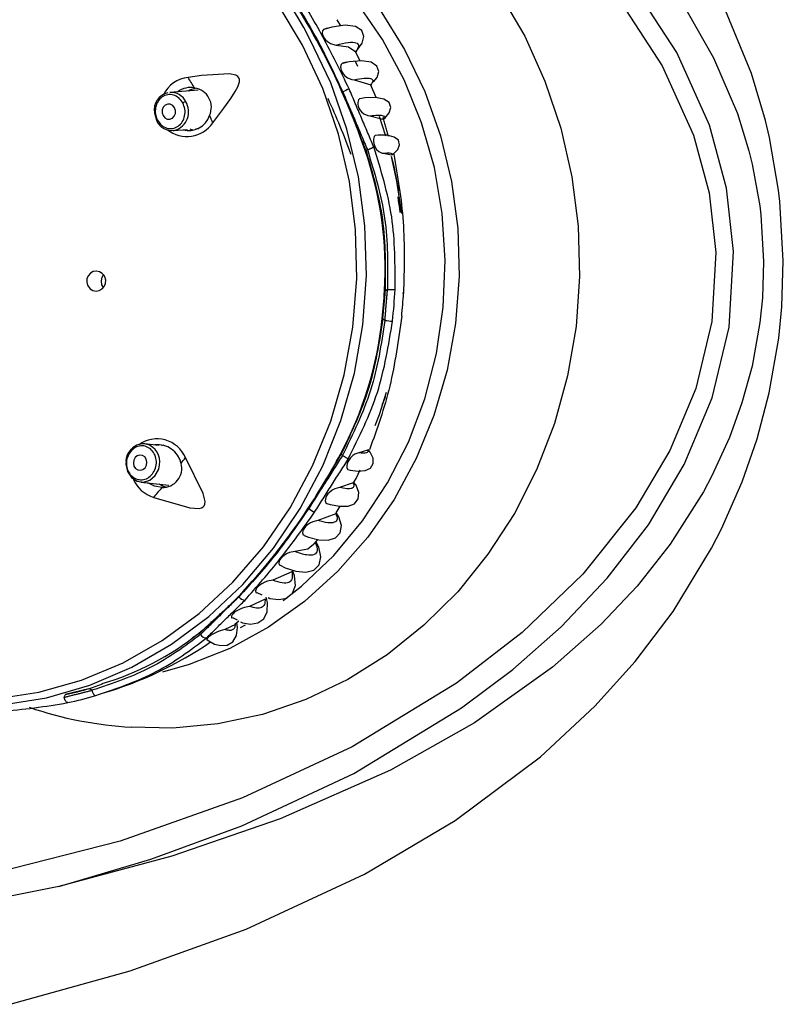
# Model space of a CAD drawing. Header units: millimetres. Extents: x 4904.09 to 4905.21, y 4759.5 to 4761.8.
# Tile 50 of 54: x 4904.9006 to 4904.9504, y 4760.8961 to 4760.9603. Entities that reach past the tile are written whole.
import ezdxf

# ---------------------------------------------------------------- set-up
doc = ezdxf.new("R2010")
doc.units = ezdxf.units.MM
doc.layers.add('SANINDUSA', color=3, linetype='Continuous')

msp = doc.modelspace()

# ---------------------------------------------------------------- linework, layer by layer
at = {"layer": 'SANINDUSA'}
for p, q in [((4904.948288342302, 4760.956780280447), (4904.946442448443, 4760.961263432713)), ((4904.920693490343, 4760.959748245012), (4904.920400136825, 4760.959654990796)), ((4904.921513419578, 4760.959902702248), (4904.921260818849, 4760.960294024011)), ((4904.922764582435, 4760.957617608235), (4904.922431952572, 4760.958247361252)), ((4904.922474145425, 4760.958192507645), (4904.92261090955, 4760.958372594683)), ((4904.922479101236, 4760.958205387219), (4904.922489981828, 4760.958179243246)), ((4904.945820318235, 4760.957821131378), (4904.947372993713, 4760.954187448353)), ((4904.921948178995, 4760.957528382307), (4904.921624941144, 4760.957448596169)), ((4904.949193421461, 4760.953727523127), (4904.948288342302, 4760.956780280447)), ((4904.922364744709, 4760.956383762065), (4904.923463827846, 4760.956053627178)), ((4904.923463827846, 4760.956053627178), (4904.923502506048, 4760.956023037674)), ((4904.923819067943, 4760.955217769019), (4904.9234706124, 4760.95603735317)), ((4904.91220265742, 4760.955708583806), (4904.910359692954, 4760.95555787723)), ((4904.923393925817, 4760.954023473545), (4904.92424878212, 4760.953812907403)), ((4904.947372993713, 4760.954187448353), (4904.948122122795, 4760.951746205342)), ((4904.949456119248, 4760.952618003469), (4904.949193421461, 4760.953727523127)), ((4904.910563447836, 4760.953066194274), (4904.911498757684, 4760.953142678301)), ((4904.912025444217, 4760.953185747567), (4904.912243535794, 4760.953203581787)), ((4904.950054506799, 4760.949185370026), (4904.949456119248, 4760.952618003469)), ((4904.923237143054, 4760.951819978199), (4904.923146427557, 4760.95176019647)), ((4904.924268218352, 4760.951585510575), (4904.924815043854, 4760.951483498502)), ((4904.948122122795, 4760.951746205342), (4904.948337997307, 4760.950864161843)), ((4904.948337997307, 4760.950864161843), (4904.948827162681, 4760.948148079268)), ((4904.950141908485, 4760.94844630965), (4904.950054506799, 4760.949185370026)), ((4904.950365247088, 4760.944577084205), (4904.950141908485, 4760.94844630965)), ((4904.948827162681, 4760.948148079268), (4904.948898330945, 4760.947565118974)), ((4904.948898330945, 4760.947565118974), (4904.949079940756, 4760.944518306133)), ((4904.949079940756, 4760.944518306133), (4904.949000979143, 4760.942143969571)), ((4904.950268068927, 4760.941560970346), (4904.950365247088, 4760.944577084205)), ((4904.924397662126, 4760.942609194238), (4904.924547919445, 4760.94270822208)), ((4904.949000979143, 4760.942143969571), (4904.948837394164, 4760.940536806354)), ((4904.950067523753, 4760.939525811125), (4904.950268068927, 4760.941560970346)), ((4904.924250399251, 4760.940806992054), (4904.924204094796, 4760.940805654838)), ((4904.924382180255, 4760.940679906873), (4904.924250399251, 4760.940806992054)), ((4904.948837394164, 4760.940536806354), (4904.948329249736, 4760.937704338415)), ((4904.949449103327, 4760.93595963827), (4904.950067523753, 4760.939525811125)), ((4904.946851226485, 4760.933032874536), (4904.945707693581, 4760.930531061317)), ((4904.90960454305, 4760.93252749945), (4904.908720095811, 4760.932621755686)), ((4904.908867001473, 4760.932594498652), (4904.908720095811, 4760.932621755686)), ((4904.909925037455, 4760.93253046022), (4904.909798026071, 4760.932506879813)), ((4904.923240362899, 4760.932214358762), (4904.922671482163, 4760.932044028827)), ((4904.921527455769, 4760.931947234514), (4904.921607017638, 4760.931870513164)), ((4904.945707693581, 4760.930531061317), (4904.945157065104, 4760.929496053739)), ((4904.908455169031, 4760.930135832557), (4904.910293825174, 4760.929939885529)), ((4904.922309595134, 4760.930082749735), (4904.921412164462, 4760.929769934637)), ((4904.946327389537, 4760.927078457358), (4904.947677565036, 4760.930149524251)), ((4904.945157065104, 4760.929496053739), (4904.942989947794, 4760.926080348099)), ((4904.921207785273, 4760.928126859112), (4904.921453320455, 4760.928551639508)), ((4904.921176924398, 4760.928068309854), (4904.920014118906, 4760.927614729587)), ((4904.945682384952, 4760.925816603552), (4904.946327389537, 4760.927078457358)), ((4904.919812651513, 4760.926136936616), (4904.919992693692, 4760.926389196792)), ((4904.943171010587, 4760.921689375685), (4904.945682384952, 4760.925816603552)), ((4904.918307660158, 4760.924282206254), (4904.917064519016, 4760.923722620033)), ((4904.916564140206, 4760.922501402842), (4904.915540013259, 4760.922021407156)), ((4904.916032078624, 4760.922922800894), (4904.916347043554, 4760.92277972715)), ((4904.914430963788, 4760.921287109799), (4904.914733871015, 4760.921134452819)), ((4904.914625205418, 4760.920846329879), (4904.913934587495, 4760.920515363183)), ((4904.914593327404, 4760.92086525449), (4904.914860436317, 4760.921070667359)), ((4904.914968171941, 4760.920637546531), (4904.915285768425, 4760.920812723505)), ((4904.93848918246, 4760.920869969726), (4904.935305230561, 4760.918044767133)), ((4904.912272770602, 4760.920263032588), (4904.91227025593, 4760.920267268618)), ((4904.912352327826, 4760.920186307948), (4904.912272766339, 4760.920263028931)), ((4904.905245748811, 4760.916716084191), (4904.905947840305, 4760.916965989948)), ((4904.903465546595, 4760.916091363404), (4904.903534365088, 4760.916268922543)), ((4904.905133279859, 4760.916671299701), (4904.905265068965, 4760.91654422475)), ((4904.934517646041, 4760.912210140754), (4904.938063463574, 4760.915505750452)), ((4904.924749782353, 4760.911344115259), (4904.91753795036, 4760.908159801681)), ((4904.915335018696, 4760.900969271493), (4904.923044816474, 4760.904555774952))]:
    msp.add_line(p, q, dxfattribs=at)
at = {"layer": 'SANINDUSA', "flags": 128}
for points in [[(4904.903104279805, 4760.90375267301), (4904.909119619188, 4760.905517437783), (4904.915047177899, 4760.907696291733), (4904.922357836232, 4760.911111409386), (4904.929380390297, 4760.915396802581), (4904.932712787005, 4760.917910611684), (4904.935865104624, 4760.920691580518), (4904.938874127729, 4760.923859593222), (4904.941567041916, 4760.927351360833), (4904.94390528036, 4760.931279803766), (4904.945723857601, 4760.935634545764), (4904.946829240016, 4760.940240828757), (4904.947119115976, 4760.945164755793), (4904.94665604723, 4760.949302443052), (4904.945545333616, 4760.953414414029), (4904.943420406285, 4760.958156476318), (4904.94054794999, 4760.962585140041), (4904.93809505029, 4760.965544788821), (4904.935418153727, 4760.9682602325), (4904.929400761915, 4760.97312575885), (4904.923994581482, 4760.976531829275), (4904.918299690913, 4760.979436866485), (4904.910812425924, 4760.982449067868), (4904.903074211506, 4760.984795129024)], [(4904.917741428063, 4760.9224028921), (4904.918939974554, 4760.923349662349), (4904.921043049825, 4760.925345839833), (4904.922921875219, 4760.927597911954), (4904.924551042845, 4760.930075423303), (4904.925908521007, 4760.932744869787), (4904.92697595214, 4760.935570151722), (4904.92773890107, 4760.938513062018), (4904.928187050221, 4760.941533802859), (4904.928314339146, 4760.94459152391), (4904.928119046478, 4760.947644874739), (4904.927603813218, 4760.950652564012), (4904.926775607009, 4760.953573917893), (4904.925645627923, 4760.956369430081), (4904.924229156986, 4760.959001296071), (4904.922545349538, 4760.961433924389), (4904.920616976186, 4760.96363441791), (4904.918470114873, 4760.965573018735), (4904.916133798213, 4760.967223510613), (4904.913639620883, 4760.968563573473), (4904.913378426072, 4760.968681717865)], [(4904.942208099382, 4760.963497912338), (4904.94410193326, 4760.96082813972), (4904.945820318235, 4760.957821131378)], [(4904.931890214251, 4760.961970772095), (4904.933494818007, 4760.959220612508), (4904.93482052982, 4760.956295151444), (4904.935851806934, 4760.953228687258), (4904.936576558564, 4760.950057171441), (4904.936986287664, 4760.946817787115), (4904.937076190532, 4760.9435485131), (4904.936845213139, 4760.940287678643), (4904.936296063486, 4760.93707351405), (4904.935435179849, 4760.933943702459), (4904.934272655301, 4760.930934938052), (4904.932822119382, 4760.928082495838), (4904.931100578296, 4760.925419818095), (4904.92912821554, 4760.922978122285), (4904.926928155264, 4760.92078603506), (4904.924526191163, 4760.918869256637), (4904.92195048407, 4760.91725025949), (4904.919231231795, 4760.915948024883), (4904.916400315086, 4760.914977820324), (4904.913490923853, 4760.914351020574), (4904.910537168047, 4760.914074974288), (4904.907857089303, 4760.914130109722)], [(4904.939779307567, 4760.961410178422), (4904.942457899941, 4760.957299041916), (4904.94450211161, 4760.952775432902), (4904.945526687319, 4760.949003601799), (4904.945974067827, 4760.945099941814), (4904.945708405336, 4760.940601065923), (4904.944669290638, 4760.936236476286), (4904.942971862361, 4760.932184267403), (4904.940746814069, 4760.928449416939), (4904.937292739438, 4760.924130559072), (4904.933336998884, 4760.920324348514), (4904.929046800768, 4760.917008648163), (4904.922253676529, 4760.912865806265), (4904.915098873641, 4760.909529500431), (4904.907104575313, 4760.906702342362), (4904.898900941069, 4760.90460538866), (4904.890569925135, 4760.903194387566), (4904.882193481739, 4760.902425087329), (4904.87526717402, 4760.902247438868)], [(4904.919013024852, 4760.958640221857), (4904.91741519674, 4760.961289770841)], [(4904.924066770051, 4760.960911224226), (4904.92565938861, 4760.958356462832), (4904.926977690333, 4760.955618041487), (4904.928004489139, 4760.952731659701), (4904.928726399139, 4760.949734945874), (4904.929134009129, 4760.946666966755), (4904.929222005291, 4760.943567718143), (4904.928989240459, 4760.940477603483), (4904.928438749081, 4760.937436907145), (4904.927577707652, 4760.934485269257), (4904.926417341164, 4760.931661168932), (4904.924972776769, 4760.929001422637), (4904.923262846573, 4760.926540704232), (4904.921309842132, 4760.924311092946), (4904.919139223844, 4760.922341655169), (4904.91677928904, 4760.920658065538), (4904.914260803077, 4760.919282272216), (4904.911616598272, 4760.918232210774), (4904.90986304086, 4760.917734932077)], [(4904.920617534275, 4760.959738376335), (4904.92036777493, 4760.959660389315), (4904.920308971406, 4760.95957484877), (4904.920286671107, 4760.959441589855), (4904.920303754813, 4760.959330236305), (4904.920354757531, 4760.959199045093), (4904.920423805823, 4760.959085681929), (4904.920501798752, 4760.958989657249), (4904.920630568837, 4760.958869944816), (4904.920824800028, 4760.958746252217), (4904.921117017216, 4760.95865486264), (4904.921207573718, 4760.958647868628)], [(4904.92261090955, 4760.958372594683), (4904.922904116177, 4760.958758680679), (4904.923000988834, 4760.959195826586), (4904.922865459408, 4760.95958466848), (4904.922457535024, 4760.959853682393), (4904.921790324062, 4760.959941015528), (4904.920921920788, 4760.959820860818), (4904.920693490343, 4760.959748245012)], [(4904.897943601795, 4760.915487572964), (4904.899415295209, 4760.915587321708), (4904.902310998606, 4760.916056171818), (4904.905140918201, 4760.916879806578), (4904.907869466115, 4760.918047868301), (4904.910462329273, 4760.919545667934), (4904.912886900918, 4760.921354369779), (4904.915112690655, 4760.923451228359), (4904.917111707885, 4760.925809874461), (4904.918858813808, 4760.928400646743), (4904.920332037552, 4760.931190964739), (4904.921512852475, 4760.934145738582), (4904.922386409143, 4760.937227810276), (4904.922941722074, 4760.940398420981), (4904.923171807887, 4760.943617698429), (4904.923073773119, 4760.946845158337), (4904.922648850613, 4760.950040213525), (4904.921902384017, 4760.953162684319), (4904.920843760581, 4760.956173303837), (4904.91948629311, 4760.959034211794)], [(4904.898947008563, 4760.915984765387), (4904.901803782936, 4760.91642358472), (4904.904598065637, 4760.917212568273), (4904.907294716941, 4760.918341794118), (4904.909859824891, 4760.919797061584), (4904.912261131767, 4760.921560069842), (4904.914468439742, 4760.923608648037), (4904.916453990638, 4760.92591703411), (4904.918192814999, 4760.928456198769), (4904.919663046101, 4760.931194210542), (4904.920846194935, 4760.934096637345), (4904.921727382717, 4760.937126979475), (4904.922295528, 4760.940247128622), (4904.922543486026, 4760.943417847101), (4904.922468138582, 4760.946599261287), (4904.922070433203, 4760.94975136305), (4904.921355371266, 4760.952834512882), (4904.92033194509, 4760.955809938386), (4904.919013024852, 4760.958640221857)], [(4904.921207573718, 4760.958647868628), (4904.922008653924, 4760.958529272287), (4904.922479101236, 4760.958205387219)], [(4904.9218631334, 4760.957526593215), (4904.921602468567, 4760.957458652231), (4904.921528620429, 4760.957371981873), (4904.921489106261, 4760.957229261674), (4904.921494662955, 4760.957118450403), (4904.921531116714, 4760.956985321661), (4904.92158802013, 4760.956867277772), (4904.921653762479, 4760.956769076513), (4904.921764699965, 4760.956646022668), (4904.921938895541, 4760.95651359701), (4904.922217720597, 4760.956402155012), (4904.922364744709, 4760.956383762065)], [(4904.923624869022, 4760.956237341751), (4904.923881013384, 4760.956527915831), (4904.923982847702, 4760.956920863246), (4904.92385911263, 4760.957275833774), (4904.923478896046, 4760.957527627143), (4904.922860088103, 4760.957626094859), (4904.922053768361, 4760.957554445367), (4904.921948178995, 4760.957528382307)], [(4904.922618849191, 4760.957251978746), (4904.922596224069, 4760.957301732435), (4904.922434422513, 4760.957588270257)], [(4904.913148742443, 4760.953564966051), (4904.913877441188, 4760.954521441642), (4904.914334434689, 4760.955164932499), (4904.914613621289, 4760.955604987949), (4904.91477653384, 4760.955913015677), (4904.914889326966, 4760.956250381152), (4904.914894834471, 4760.956389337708), (4904.914858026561, 4760.956512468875), (4904.914785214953, 4760.95660150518), (4904.91465103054, 4760.956680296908), (4904.914245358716, 4760.956761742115), (4904.912404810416, 4760.956650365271), (4904.911541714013, 4760.956533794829)], [(4904.911538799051, 4760.955654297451), (4904.911653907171, 4760.955733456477), (4904.912005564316, 4760.955830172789)], [(4904.924304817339, 4760.953828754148), (4904.924401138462, 4760.953903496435), (4904.924660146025, 4760.954226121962), (4904.924764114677, 4760.954572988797), (4904.924656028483, 4760.95489159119), (4904.924316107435, 4760.955122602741), (4904.92376888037, 4760.955227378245), (4904.92306117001, 4760.955198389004), (4904.92274703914, 4760.955140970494)], [(4904.910653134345, 4760.954552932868), (4904.910535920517, 4760.954697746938), (4904.91037996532, 4760.95478159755), (4904.910209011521, 4760.954791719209), (4904.910049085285, 4760.954726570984), (4904.909924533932, 4760.954596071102), (4904.909854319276, 4760.954420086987), (4904.909849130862, 4760.954225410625), (4904.90990975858, 4760.954041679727), (4904.910026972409, 4760.953896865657), (4904.910182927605, 4760.953813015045), (4904.910353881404, 4760.953802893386), (4904.91051380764, 4760.953868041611), (4904.910638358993, 4760.953998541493), (4904.910708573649, 4760.954174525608), (4904.910713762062, 4760.954369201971), (4904.910653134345, 4760.954552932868)], [(4904.92274428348, 4760.955156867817), (4904.922739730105, 4760.955155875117), (4904.922654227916, 4760.955064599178), (4904.922604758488, 4760.954900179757), (4904.922606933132, 4760.954786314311), (4904.922636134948, 4760.95465118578), (4904.922684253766, 4760.954530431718), (4904.922742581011, 4760.954427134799), (4904.922843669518, 4760.954296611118), (4904.923004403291, 4760.954157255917), (4904.923266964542, 4760.95404167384), (4904.923393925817, 4760.954023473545), (4904.923393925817, 4760.954023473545)], [(4904.909345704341, 4760.954220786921), (4904.909472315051, 4760.953744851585), (4904.909507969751, 4760.953681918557)], [(4904.924445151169, 4760.952690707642), (4904.924423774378, 4760.952761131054), (4904.924020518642, 4760.953983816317)], [(4904.92424878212, 4760.953812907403), (4904.924309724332, 4760.953802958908), (4904.924307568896, 4760.95382615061)], [(4904.910563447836, 4760.953066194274), (4904.910642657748, 4760.953076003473), (4904.910697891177, 4760.953086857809)], [(4904.91182674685, 4760.953107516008), (4904.911774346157, 4760.953111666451), (4904.911676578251, 4760.953157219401)], [(4904.923742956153, 4760.95275441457), (4904.923671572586, 4760.952668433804), (4904.923626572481, 4760.952510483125), (4904.923624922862, 4760.95238298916), (4904.923649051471, 4760.952232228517), (4904.923691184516, 4760.95209854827), (4904.923744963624, 4760.951981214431), (4904.923835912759, 4760.951839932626), (4904.923974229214, 4760.951700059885), (4904.924194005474, 4760.951596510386), (4904.924268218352, 4760.951585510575), (4904.924268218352, 4760.951585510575)], [(4904.924904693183, 4760.951535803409), (4904.924970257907, 4760.951576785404), (4904.925221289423, 4760.951840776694), (4904.92533575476, 4760.952142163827), (4904.925257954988, 4760.952428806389), (4904.924976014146, 4760.952644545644), (4904.924522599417, 4760.952757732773), (4904.923947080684, 4760.952767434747), (4904.923742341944, 4760.952742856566)], [(4904.925285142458, 4760.94914121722), (4904.92497984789, 4760.950730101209), (4904.924808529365, 4760.951363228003)], [(4904.925487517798, 4760.947659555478), (4904.92516267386, 4760.949773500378), (4904.924811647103, 4760.951363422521)], [(4904.924815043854, 4760.951483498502), (4904.924900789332, 4760.951501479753), (4904.92490546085, 4760.951534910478)], [(4904.9050164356, 4760.942911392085), (4904.905153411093, 4760.942745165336), (4904.905334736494, 4760.942635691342), (4904.905541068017, 4760.942594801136), (4904.905749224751, 4760.942627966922), (4904.905934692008, 4760.942731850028), (4904.906075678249, 4760.942894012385), (4904.906156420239, 4760.943095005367), (4904.906168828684, 4760.943311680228), (4904.906112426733, 4760.943520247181), (4904.906082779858, 4760.943577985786), (4904.905945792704, 4760.943744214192), (4904.905764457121, 4760.943853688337), (4904.905558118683, 4760.943894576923), (4904.905349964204, 4760.943861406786), (4904.905164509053, 4760.943757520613), (4904.90502353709, 4760.943595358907), (4904.904942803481, 4760.943394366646), (4904.904930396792, 4760.94317768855), (4904.904986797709, 4760.94296911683), (4904.9050164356, 4760.942911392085)], [(4904.905883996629, 4760.943257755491), (4904.905933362, 4760.943505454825), (4904.906016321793, 4760.943655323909)], [(4904.906019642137, 4760.942829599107), (4904.905924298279, 4760.943008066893), (4904.905883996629, 4760.943257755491)], [(4904.925475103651, 4760.940960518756), (4904.925477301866, 4760.940958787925), (4904.925476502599, 4760.940957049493), (4904.925471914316, 4760.940955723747)], [(4904.948329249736, 4760.937704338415), (4904.947669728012, 4760.935295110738), (4904.946851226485, 4760.933032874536)], [(4904.923747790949, 4760.933817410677), (4904.924019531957, 4760.934550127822), (4904.924491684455, 4760.936001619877)], [(4904.947677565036, 4760.930149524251), (4904.948652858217, 4760.932946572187), (4904.949449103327, 4760.93595963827)], [(4904.907864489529, 4760.932308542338), (4904.907829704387, 4760.932282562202), (4904.907745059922, 4760.932172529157)], [(4904.921963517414, 4760.930951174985), (4904.922113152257, 4760.930912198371), (4904.922632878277, 4760.930847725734), (4904.923085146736, 4760.930886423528), (4904.923430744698, 4760.931048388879), (4904.923618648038, 4760.931333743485), (4904.923613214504, 4760.931702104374), (4904.923424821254, 4760.932082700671), (4904.923319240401, 4760.932193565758)], [(4904.923325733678, 4760.932197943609), (4904.923329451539, 4760.932217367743), (4904.923275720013, 4760.932232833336), (4904.923240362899, 4760.932214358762)], [(4904.907494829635, 4760.931495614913), (4904.907487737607, 4760.931293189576), (4904.90758891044, 4760.930823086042), (4904.90784212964, 4760.930437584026), (4904.908208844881, 4760.930195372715), (4904.908633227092, 4760.930133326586), (4904.909050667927, 4760.930260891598), (4904.909397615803, 4760.930558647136), (4904.909621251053, 4760.930981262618), (4904.909680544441, 4760.931262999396)], [(4904.908734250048, 4760.931069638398), (4904.908823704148, 4760.93123868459), (4904.908850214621, 4760.931431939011), (4904.908809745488, 4760.931619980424), (4904.908708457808, 4760.93177418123), (4904.908561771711, 4760.931871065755), (4904.908392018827, 4760.931895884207), (4904.908225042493, 4760.931844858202), (4904.908086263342, 4760.931725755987), (4904.907996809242, 4760.931556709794), (4904.907970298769, 4760.931363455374), (4904.908010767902, 4760.931175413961), (4904.908112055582, 4760.931021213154), (4904.908258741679, 4760.93092432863), (4904.908428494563, 4760.930899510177), (4904.908595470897, 4760.930950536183), (4904.908734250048, 4760.931069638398)], [(4904.909302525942, 4760.929130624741), (4904.911657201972, 4760.928460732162), (4904.912266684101, 4760.928416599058), (4904.912425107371, 4760.928451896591), (4904.912530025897, 4760.928510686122), (4904.912596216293, 4760.92858801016), (4904.912633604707, 4760.928683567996), (4904.912644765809, 4760.928861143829), (4904.912514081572, 4760.929388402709), (4904.911364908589, 4760.931734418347)], [(4904.922671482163, 4760.932044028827), (4904.9224152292, 4760.931959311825), (4904.922279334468, 4760.931866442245), (4904.922125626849, 4760.931711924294), (4904.922037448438, 4760.931590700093), (4904.921959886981, 4760.931449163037), (4904.921912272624, 4760.931324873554), (4904.921887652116, 4760.931216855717), (4904.921884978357, 4760.931089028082), (4904.921932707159, 4760.930968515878), (4904.921964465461, 4760.930955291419)], [(4904.922294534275, 4760.930006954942), (4904.922497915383, 4760.930358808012), (4904.922758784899, 4760.930927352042)], [(4904.909843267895, 4760.929779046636), (4904.909343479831, 4760.929858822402), (4904.908912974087, 4760.930087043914)], [(4904.909634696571, 4760.930010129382), (4904.909904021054, 4760.929859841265), (4904.910119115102, 4760.929822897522)], [(4904.921412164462, 4760.929769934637), (4904.921110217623, 4760.929694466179), (4904.920945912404, 4760.929607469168), (4904.920757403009, 4760.929457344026), (4904.920663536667, 4760.929353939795), (4904.920578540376, 4760.929230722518), (4904.920524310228, 4760.929119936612), (4904.920494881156, 4760.929024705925), (4904.920484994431, 4760.928904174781), (4904.920527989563, 4760.928777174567), (4904.920588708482, 4760.928744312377)], [(4904.920586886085, 4760.928737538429), (4904.920806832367, 4760.928666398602), (4904.921430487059, 4760.928551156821), (4904.921972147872, 4760.928562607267), (4904.92239286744, 4760.928721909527), (4904.922641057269, 4760.929032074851), (4904.922676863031, 4760.929455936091), (4904.922500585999, 4760.929923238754), (4904.92235814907, 4760.930108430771)], [(4904.920014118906, 4760.927614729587), (4904.91967796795, 4760.927544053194), (4904.919516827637, 4760.927470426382), (4904.919333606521, 4760.927349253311), (4904.919226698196, 4760.92725354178), (4904.919126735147, 4760.92713616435), (4904.919061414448, 4760.927029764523), (4904.919024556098, 4760.926939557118), (4904.919005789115, 4760.926824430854), (4904.919039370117, 4760.926698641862), (4904.919104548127, 4760.926657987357)], [(4904.919103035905, 4760.926653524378), (4904.919391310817, 4760.926538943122), (4904.920077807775, 4760.926368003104), (4904.920682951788, 4760.926345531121), (4904.921163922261, 4760.92649653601), (4904.921464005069, 4760.926828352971), (4904.921537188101, 4760.927306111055), (4904.921375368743, 4760.927858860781), (4904.921202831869, 4760.928127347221)], [(4904.921215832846, 4760.928122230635), (4904.921215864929, 4760.928122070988), (4904.921176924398, 4760.928068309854)], [(4904.917535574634, 4760.924705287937), (4904.917866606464, 4760.924544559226), (4904.918574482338, 4760.924315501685), (4904.919215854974, 4760.924250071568), (4904.919743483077, 4760.924380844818), (4904.920093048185, 4760.924723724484), (4904.920208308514, 4760.925248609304), (4904.920069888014, 4760.925883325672), (4904.919873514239, 4760.926245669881)], [(4904.91986103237, 4760.926167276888), (4904.919350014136, 4760.925755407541), (4904.918506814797, 4760.925592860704)], [(4904.942989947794, 4760.926080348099), (4904.940826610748, 4760.923345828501), (4904.93848918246, 4760.920869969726)], [(4904.918506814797, 4760.925592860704), (4904.918162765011, 4760.925527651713), (4904.91800369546, 4760.925460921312), (4904.917823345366, 4760.92535415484), (4904.91770635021, 4760.925261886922), (4904.917596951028, 4760.925149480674), (4904.917525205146, 4760.925049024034), (4904.917482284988, 4760.924961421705), (4904.917458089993, 4760.924848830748), (4904.917491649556, 4760.92472851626), (4904.917535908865, 4760.924705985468)], [(4904.916754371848, 4760.922594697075), (4904.91686401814, 4760.922544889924), (4904.917455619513, 4760.922462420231), (4904.917972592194, 4760.922563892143), (4904.918354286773, 4760.922874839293), (4904.918538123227, 4760.923379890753), (4904.918488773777, 4760.924018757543), (4904.91834311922, 4760.924394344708)], [(4904.917064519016, 4760.923722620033), (4904.916717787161, 4760.923659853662), (4904.916545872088, 4760.923597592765), (4904.916344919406, 4760.92349514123), (4904.916223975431, 4760.923413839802), (4904.916106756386, 4760.923313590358), (4904.916025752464, 4760.923222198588), (4904.915975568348, 4760.92314434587), (4904.915939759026, 4760.923044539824), (4904.915954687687, 4760.92293509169), (4904.916020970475, 4760.922895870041)], [(4904.914967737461, 4760.921016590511), (4904.915095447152, 4760.920952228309), (4904.915615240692, 4760.920862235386), (4904.916094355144, 4760.920937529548), (4904.916477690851, 4760.921209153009), (4904.916702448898, 4760.921672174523), (4904.916725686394, 4760.922277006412), (4904.916631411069, 4760.922633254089)], [(4904.915540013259, 4760.922021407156), (4904.91521515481, 4760.921953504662), (4904.915026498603, 4760.921888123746), (4904.914796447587, 4760.921778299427), (4904.914674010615, 4760.921702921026), (4904.914554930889, 4760.921612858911), (4904.914470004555, 4760.921531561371), (4904.914414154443, 4760.92146146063), (4904.914370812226, 4760.921372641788), (4904.914378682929, 4760.921279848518), (4904.914418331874, 4760.921263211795)], [(4904.938063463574, 4760.915505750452), (4904.940705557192, 4760.918433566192), (4904.943171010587, 4760.921689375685)], [(4904.912787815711, 4760.919837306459), (4904.913260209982, 4760.919559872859), (4904.91368222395, 4760.919460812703), (4904.914098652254, 4760.919500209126), (4904.914459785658, 4760.919716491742), (4904.914701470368, 4760.920115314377), (4904.914773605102, 4760.920653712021), (4904.914718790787, 4760.920964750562)], [(4904.913934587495, 4760.920515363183), (4904.913637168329, 4760.920430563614), (4904.913462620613, 4760.920364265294), (4904.91324671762, 4760.920262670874), (4904.913110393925, 4760.920185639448), (4904.91297696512, 4760.920097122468), (4904.912880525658, 4760.920020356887), (4904.912813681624, 4760.919954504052), (4904.912761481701, 4760.919878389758), (4904.91276373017, 4760.919811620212), (4904.912769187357, 4760.91981093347)], [(4904.935305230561, 4760.918044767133), (4904.930231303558, 4760.914430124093), (4904.924749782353, 4760.911344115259)], [(4904.903530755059, 4760.916285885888), (4904.905076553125, 4760.91665585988), (4904.905245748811, 4760.916716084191)], [(4904.903693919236, 4760.915739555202), (4904.903662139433, 4760.915739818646), (4904.903628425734, 4760.915755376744), (4904.903594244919, 4760.915785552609), (4904.903561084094, 4760.915829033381), (4904.903530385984, 4760.915883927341), (4904.903503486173, 4760.915947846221), (4904.903481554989, 4760.916018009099), (4904.903465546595, 4760.916091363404)], [(4904.923044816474, 4760.904555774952), (4904.928964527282, 4760.908059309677), (4904.934517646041, 4760.912210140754)], [(4904.91753795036, 4760.908159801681), (4904.91046960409, 4760.905727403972), (4904.903104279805, 4760.90375267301)], [(4904.903104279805, 4760.90375267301), (4904.895126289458, 4760.902149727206), (4904.887026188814, 4760.901365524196), (4904.883023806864, 4760.901288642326), (4904.880225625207, 4760.901375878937), (4904.877552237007, 4760.901607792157), (4904.876313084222, 4760.901806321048), (4904.875600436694, 4760.901998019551), (4904.875323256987, 4760.902146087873), (4904.875292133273, 4760.9021802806), (4904.875270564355, 4760.902223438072), (4904.87526717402, 4760.902247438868)], [(4904.899933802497, 4760.896058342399), (4904.907768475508, 4760.89824900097), (4904.915335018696, 4760.900969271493)]]:
    msp.add_lwpolyline(points, dxfattribs=at)
at = {"layer": 'SANINDUSA'}
for centre, radius, start, end in [((4904.896523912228, 4760.947302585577), 0.02578569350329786, 27.06277752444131, 86.84168973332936), ((4904.878762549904, 4760.936662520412), 0.04681587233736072, 23.85354449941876, 32.99986405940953), ((4904.911766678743, 4760.954508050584), 0.002038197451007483, 96.33689594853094, 153.8488875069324), ((4904.897378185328, 4760.947223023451), 0.01694980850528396, 30.56442188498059, 33.31998048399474), ((4904.911680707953, 4760.954534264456), 0.001340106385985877, 77.40395878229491, 127.3623392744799), ((4904.910462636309, 4760.954418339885), 0.001134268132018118, 102.2476936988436, 190.0302317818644), ((4904.910415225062, 4760.954472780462), 0.00108651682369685, 26.11881626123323, 92.92967608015), ((4904.9117807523, 4760.954580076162), 0.001276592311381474, 335.5126396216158, 81.34076887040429), ((4904.877319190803, 4760.935858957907), 0.04846113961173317, 19.15727205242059, 24.03234366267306), ((4904.924389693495, 4760.949994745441), 0.006240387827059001, 112.0292247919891, 116.2264348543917), ((4904.910300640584, 4760.954295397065), 0.0012721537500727, 288.1958542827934, 31.02614367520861), ((4904.911505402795, 4760.954384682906), 0.0005778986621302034, 101.4391220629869, 122.6753569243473), ((4904.868346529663, 4760.931348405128), 0.05748603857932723, 20.51670388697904, 24.46041994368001), ((4904.911576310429, 4760.954508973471), 0.001440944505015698, 254.8364462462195, 341.4657474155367), ((4904.908903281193, 4760.952050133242), 0.004507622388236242, 19.63702562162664, 26.35115864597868), ((4904.909562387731, 4760.953686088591), 5.44392731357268e-05, 107.8956137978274, 190.5281720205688), ((4904.91044279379, 4760.954100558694), 0.001024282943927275, 204.1241591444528, 278.6171704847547), ((4904.911463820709, 4760.954727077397), 0.002046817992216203, 231.8156128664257, 325.4054909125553), ((4904.900375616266, 4760.943984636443), 0.02401525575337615, 356.7151310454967, 18.89616821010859), ((4904.892977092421, 4760.94426476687), 0.03141800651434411, 353.6789390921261, 356.9782278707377), ((4904.893035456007, 4760.944264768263), 0.03140587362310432, 353.6789390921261, 356.9782279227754), ((4904.893102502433, 4760.944264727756), 0.03197587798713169, 353.482230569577, 357.1749364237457), ((4904.894117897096, 4760.944264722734), 0.0315281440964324, 353.9754943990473, 356.6816726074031), ((4904.899886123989, 4760.943438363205), 0.02446006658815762, 331.9708430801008, 353.8211183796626), ((4904.925005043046, 4760.944788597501), 0.004155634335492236, 261.3798000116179, 268.1613658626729), ((4904.909517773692, 4760.930940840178), 0.002010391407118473, 23.24964354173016, 125.7963571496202), ((4904.90866379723, 4760.931405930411), 0.001196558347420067, 140.1582202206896, 175.5956981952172), ((4904.908600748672, 4760.931610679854), 0.001014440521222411, 74.50869873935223, 136.5336503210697), ((4904.908500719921, 4760.931456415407), 0.001195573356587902, 350.6899579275, 72.15970962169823), ((4904.909578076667, 4760.931021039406), 0.00154491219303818, 12.29379776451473, 97.64441688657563), ((4904.904978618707, 4760.936049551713), 0.007707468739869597, 322.4291961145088, 325.9536151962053), ((4904.881611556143, 4760.953375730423), 0.04526133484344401, 326.506643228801, 331.7376667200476), ((4904.909875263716, 4760.931031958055), 0.001253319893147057, 268.5371456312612, 14.69958960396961), ((4904.90990819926, 4760.931152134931), 0.002110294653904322, 202.0046236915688, 253.3210332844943), ((4904.875008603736, 4760.958279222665), 0.04500793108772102, 319.6366622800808, 320.7114925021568), ((4904.885213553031, 4760.950757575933), 0.04081311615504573, 316.4553807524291, 326.7813543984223), ((4904.920764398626, 4760.930150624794), 0.002212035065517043, 232.2478150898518, 243.9356550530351), ((4904.894524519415, 4760.94196488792), 0.02800675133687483, 309.1851271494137, 316.3710355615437), ((4904.915304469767, 4760.9229668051), 0.0005573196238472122, 215.3516497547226, 263.151283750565), ((4904.900784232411, 4760.934535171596), 0.01829353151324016, 286.3748432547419, 308.6913474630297), ((4904.912721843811, 4760.920383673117), 0.0004189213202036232, 208.107481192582, 272.7084736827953), ((4904.898941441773, 4760.940196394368), 0.02485501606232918, 286.3733637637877, 304.474821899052), ((4904.898526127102, 4760.939547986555), 0.02381170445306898, 282.1415002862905, 286.109562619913), ((4904.898692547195, 4760.93946262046), 0.0242445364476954, 281.9049442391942, 286.3461186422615), ((4904.909225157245, 4760.939104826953), 0.02500042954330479, 251.2258037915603, 266.841903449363)]:
    msp.add_arc(centre, radius, start, end, dxfattribs=at)
for points, knots in [([(4904.922049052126, 4760.955779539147), (4904.921488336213, 4760.956931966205), (4904.920366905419, 4760.959236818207), (4904.919122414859, 4760.96130277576), (4904.918500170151, 4760.962335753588)], [0, 0, 0, 0, 0.5000004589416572, 1, 1, 1, 1]), ([(4904.918079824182, 4760.96215529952), (4904.91871879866, 4760.96113153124), (4904.9199967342, 4760.959084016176), (4904.92108619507, 4760.956758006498), (4904.921630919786, 4760.955595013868)], [0, 0, 0, 0, 0.5000052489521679, 1, 1, 1, 1]), ([(4904.921207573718, 4760.958647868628), (4904.921487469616, 4760.958716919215), (4904.922045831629, 4760.958854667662), (4904.922537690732, 4760.958822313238), (4904.922729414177, 4760.958618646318), (4904.922562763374, 4760.958343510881), (4904.922479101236, 4760.958205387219)], [0, 0, 0, 0, 0.2501380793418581, 0.4989983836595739, 0.7484868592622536, 1, 1, 1, 1]), ([(4904.922364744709, 4760.956383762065), (4904.922600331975, 4760.956426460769), (4904.923070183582, 4760.956511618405), (4904.923482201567, 4760.956480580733), (4904.923652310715, 4760.956337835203), (4904.923526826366, 4760.956148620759), (4904.923463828, 4760.956053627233)], [0, 0, 0, 0, 0.2502499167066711, 0.4990945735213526, 0.7485246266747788, 1, 1, 1, 1]), ([(4904.911193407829, 4760.954871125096), (4904.911113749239, 4760.95498698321), (4904.910954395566, 4760.955218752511), (4904.910592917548, 4760.955404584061), (4904.910206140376, 4760.955429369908), (4904.90984168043, 4760.955281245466), (4904.909557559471, 4760.954984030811), (4904.909399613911, 4760.954584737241), (4904.909380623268, 4760.954136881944), (4904.90949066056, 4760.953870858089), (4904.909545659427, 4760.953737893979)], [0, 0, 0, 0, 0.124818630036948, 0.2496944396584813, 0.3746571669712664, 0.4997338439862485, 0.6249185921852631, 0.7500608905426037, 0.8750753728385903, 1, 1, 1, 1]), ([(4904.909545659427, 4760.953737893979), (4904.909625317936, 4760.95362203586), (4904.909784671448, 4760.953390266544), (4904.910146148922, 4760.95320443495), (4904.91053292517, 4760.953179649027), (4904.91089738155, 4760.953327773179), (4904.911181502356, 4760.953624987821), (4904.911339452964, 4760.954024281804), (4904.911358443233, 4760.95447213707), (4904.911248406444, 4760.954738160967), (4904.911193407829, 4760.954871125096)], [0, 0, 0, 0, 0.1248186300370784, 0.2496944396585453, 0.3746571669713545, 0.4997338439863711, 0.6249185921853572, 0.7500608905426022, 0.8750753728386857, 1, 1, 1, 1]), ([(4904.923393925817, 4760.954023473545), (4904.923570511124, 4760.954045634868), (4904.92392245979, 4760.954089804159), (4904.924232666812, 4760.954066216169), (4904.924369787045, 4760.953980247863), (4904.924289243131, 4760.953868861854), (4904.92424878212, 4760.953812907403)], [0, 0, 0, 0, 0.2504255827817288, 0.4991182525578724, 0.748383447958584, 1, 1, 1, 1]), ([(4904.923237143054, 4760.951819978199), (4904.923274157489, 4760.951832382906), (4904.923333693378, 4760.951852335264), (4904.923418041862, 4760.951884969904), (4904.923485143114, 4760.951913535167), (4904.923545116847, 4760.951942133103), (4904.923606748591, 4760.951974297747), (4904.923633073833, 4760.951993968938), (4904.923649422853, 4760.952006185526)], [0, 0, 0, 0, 0.2221430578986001, 0.357306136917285, 0.5003374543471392, 0.6433943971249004, 0.7785337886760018, 1, 1, 1, 1]), ([(4904.925039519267, 4760.942688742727), (4904.925045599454, 4760.944284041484), (4904.925057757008, 4760.947473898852), (4904.924118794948, 4760.950495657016), (4904.923649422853, 4760.952006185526)], [0, 0, 0, 0, 0.5001160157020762, 1, 1, 1, 1]), ([(4904.923146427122, 4760.951760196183), (4904.923574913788, 4760.950272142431), (4904.924432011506, 4760.947295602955), (4904.924409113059, 4760.944171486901), (4904.924397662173, 4760.94260920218)], [0, 0, 0, 0, 0.4999274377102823, 0.9999999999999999, 0.9999999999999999, 0.9999999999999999, 0.9999999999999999]), ([(4904.923237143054, 4760.951819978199), (4904.923688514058, 4760.950341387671), (4904.924591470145, 4760.947383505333), (4904.924562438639, 4760.944266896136), (4904.924547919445, 4760.94270822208)], [0, 0, 0, 0, 0.4998814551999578, 0.9999999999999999, 0.9999999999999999, 0.9999999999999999, 0.9999999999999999]), ([(4904.924268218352, 4760.951585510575), (4904.924376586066, 4760.951594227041), (4904.924592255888, 4760.951611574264), (4904.924785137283, 4760.951598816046), (4904.924875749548, 4760.951559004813), (4904.924835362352, 4760.951508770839), (4904.924815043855, 4760.951483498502)], [0, 0, 0, 0, 0.2507447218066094, 0.4990238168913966, 0.7479626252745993, 1, 1, 1, 1]), ([(4904.924952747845, 4760.951534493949), (4904.925206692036, 4760.95007916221), (4904.925714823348, 4760.947167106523), (4904.925633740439, 4760.944016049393), (4904.925593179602, 4760.942439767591)], [0, 0, 0, 0, 0.4997609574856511, 1, 1, 1, 1]), ([(4904.924547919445, 4760.94270822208), (4904.924571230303, 4760.942707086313), (4904.924617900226, 4760.942704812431), (4904.924693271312, 4760.942701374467), (4904.92476849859, 4760.942698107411), (4904.924840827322, 4760.942695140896), (4904.924907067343, 4760.942692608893), (4904.924964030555, 4760.942690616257), (4904.925010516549, 4760.94268919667), (4904.925029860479, 4760.942688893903), (4904.925039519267, 4760.942688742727)], [0, 0, 0, 0, 0.1248247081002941, 0.2499075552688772, 0.3750064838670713, 0.5000076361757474, 0.6249984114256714, 0.7501066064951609, 0.8752235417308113, 1, 1, 1, 1]), ([(4904.925593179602, 4760.942439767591), (4904.925596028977, 4760.942440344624), (4904.925601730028, 4760.942441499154), (4904.925590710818, 4760.942444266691), (4904.925566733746, 4760.942447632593), (4904.925539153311, 4760.942450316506), (4904.925525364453, 4760.94245165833)], [0, 0, 0, 0, 0.2498227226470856, 0.4998473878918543, 0.7499483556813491, 1, 1, 1, 1]), ([(4904.924250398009, 4760.940806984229), (4904.924008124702, 4760.939264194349), (4904.923523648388, 4760.936179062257), (4904.922192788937, 4760.933357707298), (4904.921527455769, 4760.931947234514)], [0, 0, 0, 0, 0.5000725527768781, 0.9999999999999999, 0.9999999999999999, 0.9999999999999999, 0.9999999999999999]), ([(4904.924382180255, 4760.940679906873), (4904.924143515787, 4760.939140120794), (4904.923666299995, 4760.936061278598), (4904.922293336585, 4760.93326721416), (4904.921607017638, 4760.931870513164)], [0, 0, 0, 0, 0.500118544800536, 0.9999999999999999, 0.9999999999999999, 0.9999999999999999, 0.9999999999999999]), ([(4904.92198482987, 4760.931634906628), (4904.922694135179, 4760.933060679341), (4904.924113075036, 4760.935912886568), (4904.924618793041, 4760.939060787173), (4904.924871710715, 4760.940635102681)], [0, 0, 0, 0, 0.4998839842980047, 1, 1, 1, 1]), ([(4904.925471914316, 4760.940955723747), (4904.925256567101, 4760.939400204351), (4904.924826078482, 4760.936290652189), (4904.923859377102, 4760.933590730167), (4904.923376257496, 4760.932241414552)], [0, 0, 0, 0, 0.5002390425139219, 1, 1, 1, 1]), ([(4904.924404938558, 4760.935732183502), (4904.924404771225, 4760.935731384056), (4904.924363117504, 4760.935532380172), (4904.924269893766, 4760.935352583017), (4904.92417704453, 4760.935173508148)], [0, 0, 0, 0, 0.004017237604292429, 1, 1, 1, 1]), ([(4904.907778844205, 4760.932115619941), (4904.907703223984, 4760.931995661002), (4904.9075519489, 4760.931755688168), (4904.907497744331, 4760.931310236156), (4904.907587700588, 4760.930884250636), (4904.907818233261, 4760.930532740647), (4904.908152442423, 4760.930311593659), (4904.908537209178, 4760.930256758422), (4904.908923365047, 4760.930366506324), (4904.909117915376, 4760.93056304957), (4904.909215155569, 4760.930661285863)], [0, 0, 0, 0, 0.1248186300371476, 0.2496944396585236, 0.3746571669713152, 0.4997338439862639, 0.6249185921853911, 0.7500608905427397, 0.8750753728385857, 1, 1, 1, 1]), ([(4904.923240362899, 4760.932214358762), (4904.923255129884, 4760.932172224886), (4904.923284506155, 4760.93208840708), (4904.92318554, 4760.932021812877), (4904.922989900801, 4760.932000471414), (4904.922777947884, 4760.932029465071), (4904.922671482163, 4760.932044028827)], [0, 0, 0, 0, 0.2516497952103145, 0.5006122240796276, 0.7491533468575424, 1, 1, 1, 1]), ([(4904.921607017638, 4760.931870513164), (4904.921640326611, 4760.931852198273), (4904.921694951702, 4760.931822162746), (4904.921773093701, 4760.93177706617), (4904.921836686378, 4760.931738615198), (4904.92189289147, 4760.931702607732), (4904.92194836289, 4760.931665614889), (4904.921971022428, 4760.931646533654), (4904.92198482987, 4760.931634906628)], [0, 0, 0, 0, 0.2149901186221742, 0.3525733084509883, 0.5003442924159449, 0.6481913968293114, 0.785627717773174, 1, 1, 1, 1]), ([(4904.922309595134, 4760.930082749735), (4904.922338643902, 4760.929999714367), (4904.922396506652, 4760.929834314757), (4904.922242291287, 4760.929706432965), (4904.921927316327, 4760.929671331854), (4904.921584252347, 4760.929736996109), (4904.921412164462, 4760.929769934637)], [0, 0, 0, 0, 0.2513170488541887, 0.5006028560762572, 0.7494922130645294, 1, 1, 1, 1]), ([(4904.919408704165, 4760.928399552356), (4904.918683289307, 4760.927351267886), (4904.917232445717, 4760.925254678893), (4904.915645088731, 4760.923515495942), (4904.914851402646, 4760.92264589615)], [0, 0, 0, 0, 0.4999952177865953, 1, 1, 1, 1]), ([(4904.915238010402, 4760.922413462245), (4904.916016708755, 4760.92329516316), (4904.917574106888, 4760.92505856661), (4904.919053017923, 4760.927128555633), (4904.919792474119, 4760.928163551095)], [0, 0, 0, 0, 0.4999995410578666, 0.9999999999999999, 0.9999999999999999, 0.9999999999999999, 0.9999999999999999]), ([(4904.921176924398, 4760.928068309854), (4904.921221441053, 4760.927937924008), (4904.921310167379, 4760.927678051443), (4904.921112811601, 4760.927481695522), (4904.920694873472, 4760.927438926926), (4904.920241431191, 4760.927556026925), (4904.920014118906, 4760.927614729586)], [0, 0, 0, 0, 0.251181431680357, 0.5006307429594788, 0.7496643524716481, 1, 1, 1, 1]), ([(4904.91986103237, 4760.926167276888), (4904.919918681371, 4760.925988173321), (4904.920033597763, 4760.92563115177), (4904.919804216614, 4760.925366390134), (4904.919306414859, 4760.925324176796), (4904.918773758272, 4760.925503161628), (4904.918506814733, 4760.92559286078)], [0, 0, 0, 0, 0.2511823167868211, 0.5007019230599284, 0.7497742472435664, 1, 1, 1, 1]), ([(4904.918307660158, 4760.924282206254), (4904.918329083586, 4760.924121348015), (4904.91837178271, 4760.9238007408), (4904.918139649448, 4760.923558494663), (4904.917714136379, 4760.923505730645), (4904.917281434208, 4760.92365019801), (4904.917064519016, 4760.923722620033)], [0, 0, 0, 0, 0.2511814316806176, 0.5006307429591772, 0.7496643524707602, 1, 1, 1, 1]), ([(4904.916564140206, 4760.922501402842), (4904.916559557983, 4760.922373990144), (4904.916550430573, 4760.922120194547), (4904.916344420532, 4760.921923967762), (4904.916015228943, 4760.921870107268), (4904.915698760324, 4760.921970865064), (4904.915540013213, 4760.922021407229)], [0, 0, 0, 0, 0.2513170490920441, 0.5006028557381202, 0.7494922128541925, 1, 1, 1, 1]), ([(4904.914625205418, 4760.920846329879), (4904.914609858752, 4760.920764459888), (4904.914579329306, 4760.920601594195), (4904.91443276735, 4760.920472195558), (4904.914221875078, 4760.92043072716), (4904.914030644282, 4760.920487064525), (4904.913934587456, 4760.920515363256)], [0, 0, 0, 0, 0.2516497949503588, 0.5006122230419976, 0.7491533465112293, 1, 1, 1, 1]), ([(4904.912352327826, 4760.920186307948), (4904.911326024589, 4760.919420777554), (4904.909272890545, 4760.917889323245), (4904.906601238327, 4760.916992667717), (4904.905265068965, 4760.91654422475)], [0, 0, 0, 0, 0.4998715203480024, 1, 1, 1, 1]), ([(4904.905515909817, 4760.916198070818), (4904.906880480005, 4760.916665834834), (4904.909608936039, 4760.917601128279), (4904.911697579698, 4760.919177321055), (4904.912741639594, 4760.919965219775)], [0, 0, 0, 0, 0.5001254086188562, 0.9999999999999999, 0.9999999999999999, 0.9999999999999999, 0.9999999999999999]), ([(4904.905265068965, 4760.91654422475), (4904.905271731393, 4760.91652008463), (4904.905285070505, 4760.91647175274), (4904.905312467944, 4760.916402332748), (4904.905343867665, 4760.91633902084), (4904.905378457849, 4760.916284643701), (4904.90541460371, 4760.916241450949), (4904.90545068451, 4760.916211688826), (4904.905485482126, 4760.916195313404), (4904.90550577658, 4760.916197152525), (4904.905515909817, 4760.916198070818)], [0, 0, 0, 0, 0.1248127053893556, 0.2498924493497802, 0.3749947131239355, 0.5000058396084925, 0.6250068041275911, 0.7501171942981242, 0.8752308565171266, 1, 1, 1, 1]), ([(4904.894668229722, 4760.915416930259), (4904.896229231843, 4760.915284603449), (4904.899351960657, 4760.915019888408), (4904.902246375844, 4760.915499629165), (4904.903693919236, 4760.915739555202)], [0, 0, 0, 0, 0.4998839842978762, 1, 1, 1, 1])]:
    msp.add_open_spline(points, degree=3, knots=knots, dxfattribs=at)
for points, degree in [([(4904.923146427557, 4760.95176019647), (4904.921631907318, 4760.955592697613)], 1), ([(4904.921631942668, 4760.955592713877), (4904.923237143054, 4760.951819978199)], 1), ([(4904.923649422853, 4760.952006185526), (4904.922049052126, 4760.955779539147)], 1), ([(4904.924232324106, 4760.953915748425), (4904.924600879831, 4760.952697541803)], 1), ([(4904.925214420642, 4760.948746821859), (4904.925370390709, 4760.947715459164)], 1), ([(4904.924382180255, 4760.940679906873), (4904.924547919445, 4760.94270822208)], 1), ([(4904.909215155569, 4760.930661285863), (4904.909290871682, 4760.930781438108), (4904.909442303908, 4760.931021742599), (4904.909496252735, 4760.93146768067), (4904.909405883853, 4760.93189364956), (4904.909175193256, 4760.932244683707), (4904.908841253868, 4760.932465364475), (4904.908456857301, 4760.932520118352), (4904.9080707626, 4760.932410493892), (4904.907876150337, 4760.932213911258), (4904.907778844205, 4760.932115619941)], 3), ([(4904.919408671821, 4760.928399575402), (4904.92152745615, 4760.931947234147)], 1), ([(4904.921607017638, 4760.931870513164), (4904.919410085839, 4760.928401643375)], 1), ([(4904.919792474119, 4760.928163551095), (4904.92198482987, 4760.931634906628)], 1), ([(4904.912272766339, 4760.920263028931), (4904.914849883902, 4760.922644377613)], 1), ([(4904.914849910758, 4760.922644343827), (4904.912352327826, 4760.920186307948)], 1), ([(4904.912741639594, 4760.919965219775), (4904.915238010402, 4760.922413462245)], 1), ([(4904.912272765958, 4760.920263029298), (4904.91182426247, 4760.919976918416)], 1), ([(4904.903465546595, 4760.916091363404), (4904.905265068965, 4760.91654422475)], 1)]:
    msp.add_open_spline(points, degree=degree, dxfattribs=at)

doc.saveas('drawing.dxf')
